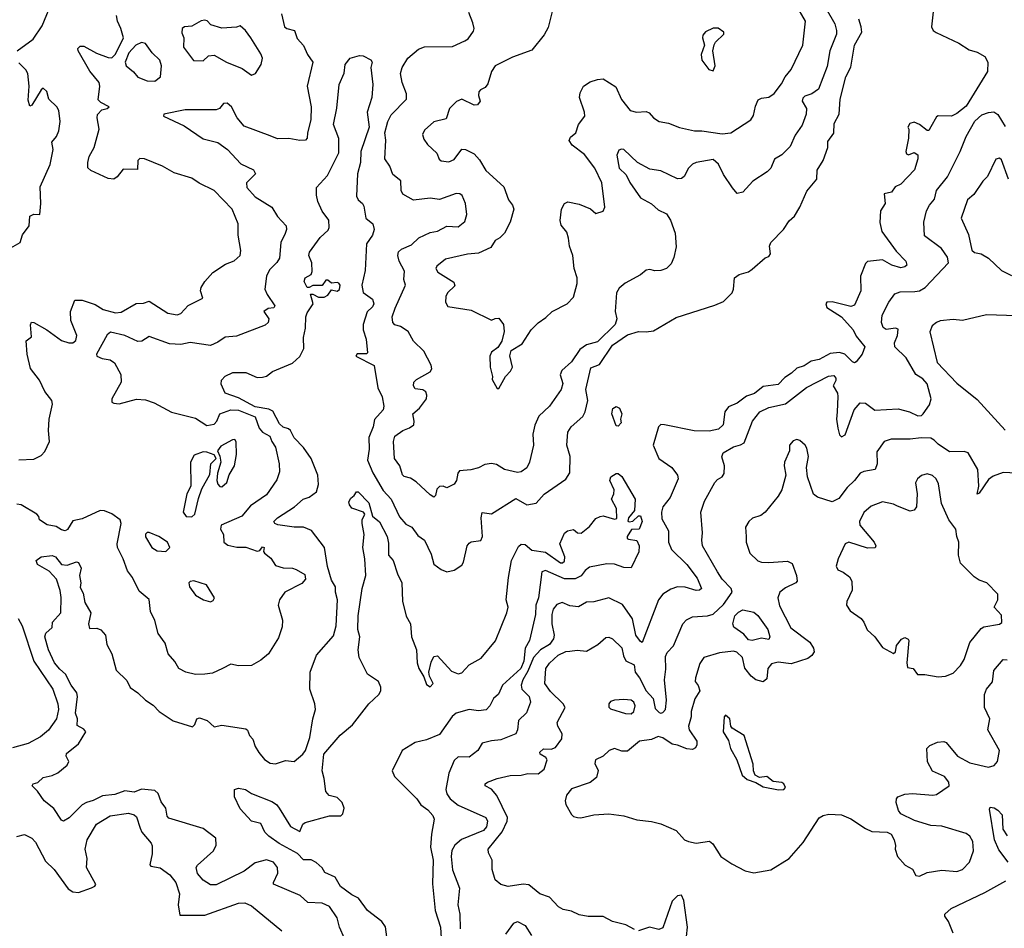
# Model space of a CAD drawing. Extents: x 1690054 to 1842981, y 782881 to 914114.
# Tile 117 of 256: x 1733590 to 1738880, y 815329 to 820213. Entities that reach past the tile are written whole.
import ezdxf

# ---------------------------------------------------------------- set-up
doc = ezdxf.new("R2010")
doc.units = 0

msp = doc.modelspace()

# ---------------------------------------------------------------- linework, layer by layer
at = {"layer": '0CON10XD'}
for points in [[(1733575.8, 820045), (1733662.9, 820107.1), (1733709.9, 820180.1), (1733769.4, 820325), (1733822.9, 820417.1), (1733847.9, 820492.1), (1733862, 820595), (1733856, 820615), (1733845, 820618.8), (1733795, 820608.8), (1733715, 820611.2), (1733666.1, 820626.1), (1733619.5, 820649.5), (1733555, 820694.2)], [(1737921.8, 820275), (1737970.2, 820190.2), (1737979.3, 820155), (1737978.4, 820135), (1737942.5, 820045), (1737928.1, 819961.9), (1737881.3, 819838.7), (1737846.7, 819813.3), (1737808.8, 819801.2), (1737798.3, 819791.7), (1737794.6, 819775), (1737816.7, 819735), (1737816.4, 819705), (1737793.4, 819646.6), (1737757.2, 819592.8), (1737729.3, 819530.7), (1737685, 819487.1), (1737645, 819462.5), (1737625.6, 819415), (1737605.7, 819395), (1737528.6, 819345), (1737475, 819285.7), (1737445, 819278.6), (1737419, 819309), (1737370.5, 819380.5), (1737345, 819435.4), (1737315, 819460.9), (1737225, 819445.2), (1737205, 819435.8), (1737182.8, 819415), (1737160.8, 819369.2), (1737145, 819358.9), (1737125, 819357.5), (1737035, 819400), (1736975, 819409.6), (1736909.2, 819445), (1736835, 819514.2), (1736822.7, 819517.3), (1736809.1, 819510.9), (1736797.8, 819485), (1736810.4, 819415), (1736848.1, 819378.1), (1736867.6, 819337.6), (1736924.8, 819254.7), (1736985, 819223.8), (1737021, 819191), (1737065, 819168.9), (1737085.9, 819135), (1737112, 819065), (1737117.6, 818992.4), (1737105.4, 818934.6), (1737089.8, 818900.2), (1737064.6, 818875.4), (1737035.4, 818864.6), (1737002.4, 818862.4), (1736975, 818869.2), (1736955, 818866.2), (1736925, 818841.2), (1736843.5, 818796.5), (1736810.9, 818769.1), (1736796.9, 818745), (1736789.1, 818645), (1736797.7, 818605), (1736788.5, 818575), (1736695, 818480.5), (1736635.2, 818464.7), (1736600.1, 818439.9), (1736555, 818374), (1736503, 818327), (1736494.1, 818304.1), (1736508.1, 818258.1), (1736500, 818225), (1736437.3, 818135), (1736378.5, 818081.5), (1736357.1, 818032.9), (1736346.4, 817985), (1736349.6, 817925), (1736328.9, 817835), (1736315, 817804.2), (1736285, 817782.9), (1736265, 817778.5), (1736195, 817795.3), (1736151.9, 817821.9), (1736125, 817827.5), (1736088.7, 817821.3), (1736055, 817803.3), (1736013.3, 817793.3), (1735952.6, 817787.4), (1735944.4, 817775), (1735937.1, 817735), (1735925, 817716), (1735885, 817696.7), (1735865, 817706), (1735845, 817703.8), (1735831.5, 817688.5), (1735823.9, 817656.1), (1735815, 817646.7), (1735795, 817658), (1735719.5, 817729.5), (1735688.9, 817748.9), (1735655, 817758), (1735647, 817767), (1735631.9, 817815), (1735604.4, 817855), (1735598.2, 817945), (1735605.5, 817975), (1735648.2, 818005), (1735685, 818019.1), (1735706.7, 818035), (1735710, 818055), (1735702.9, 818095), (1735738, 818125), (1735775.3, 818174.7), (1735777.8, 818195), (1735772.5, 818212.5), (1735755, 818222.9), (1735715, 818228.9), (1735706.2, 818245), (1735707.5, 818265), (1735721.2, 818278.8), (1735795, 818320.6), (1735804.5, 818335.5), (1735800.5, 818355), (1735760.4, 818430.4), (1735705, 818485.4), (1735676.3, 818536.3), (1735635, 818562.9), (1735605, 818572.5), (1735594.7, 818584.7), (1735591.1, 818615), (1735608, 818662), (1735661.9, 818785), (1735654.2, 818815.8), (1735658.2, 818861.8), (1735629.4, 818915), (1735621.7, 818945), (1735625, 818965.4), (1735641, 818979), (1735695, 819002.4), (1735735, 819039.5), (1735795, 819068.9), (1735835, 819076.5), (1735885, 819102.2), (1735945, 819100), (1735982.4, 819127.6), (1735992.9, 819165), (1735985.3, 819225), (1735967.3, 819267.3), (1735955, 819277.1), (1735935, 819277.8), (1735845, 819246.6), (1735795, 819252.5), (1735705, 819242.9), (1735647.5, 819275), (1735640, 819295), (1735637.2, 819347.2), (1735595, 819380.8), (1735579.2, 819425), (1735550.9, 819465), (1735557.6, 819565), (1735551.6, 819605), (1735568.2, 819665), (1735585, 819701.4), (1735667.5, 819785), (1735668.5, 819815), (1735644.7, 819874.7), (1735636, 819924), (1735645.3, 819955), (1735675, 820006.4), (1735733.3, 820055), (1735765, 820066.9), (1735915, 820068.5), (1735981.8, 820098.2), (1735999.6, 820110.4), (1736028.9, 820151.1), (1736031.9, 820165), (1736024.6, 820195), (1736002.2, 820252.2)], [(1736457.8, 820285), (1736429.8, 820170.2), (1736408, 820132), (1736341.7, 820048.3), (1736238.5, 820011.5), (1736143.8, 819965), (1736125.5, 819935), (1736105, 819868), (1736091.1, 819848.9), (1736065, 819835.6), (1736057.5, 819825), (1736055.6, 819805), (1736064, 819775), (1736050, 819755), (1736032.4, 819752.4), (1735966.2, 819786.2), (1735936.9, 819773.1), (1735899.1, 819735), (1735880.6, 819679.4), (1735815, 819663.8), (1735765, 819619.5), (1735753.8, 819595), (1735761.2, 819571.2), (1735781.7, 819541.7), (1735831.4, 819495), (1735842.9, 819462.9), (1735855, 819453.3), (1735895, 819448), (1735925, 819461.4), (1735965, 819516), (1735985, 819514.3), (1736032.3, 819492.3), (1736059.8, 819459.8), (1736095, 819401.2), (1736191.4, 819315), (1736215.7, 819245), (1736238, 819215), (1736244, 819195), (1736225.8, 819125), (1736193.8, 819065), (1736170.3, 819039.7), (1736144.2, 819025), (1736121.7, 818988.3), (1736055, 818958.1), (1735995, 818952.5), (1735877.5, 818925), (1735831.4, 818888.6), (1735826, 818875), (1735836, 818855), (1735922.4, 818802.4), (1735928.3, 818781.7), (1735887.5, 818745), (1735878.6, 818725), (1735878, 818695), (1735890.8, 818670.8), (1736015, 818652), (1736125, 818597.5), (1736145, 818606.7), (1736165, 818607.5), (1736190, 818575), (1736193, 818537), (1736180, 818485), (1736159.5, 818450.5), (1736124.5, 818425.5), (1736115.6, 818405), (1736117.5, 818345), (1736130, 818295), (1736128.3, 818278.3), (1736155, 818230), (1736165, 818230), (1736200, 818295), (1736226.3, 818323.7), (1736237.1, 818345), (1736223.6, 818406.4), (1736230, 818435), (1736289.6, 818470.4), (1736338.8, 818545), (1736375, 818584), (1736417.4, 818612.6), (1736450, 818645), (1736531.2, 818685), (1736565, 818721.2), (1736585.6, 818795), (1736585.6, 818825), (1736569.4, 818875), (1736562.5, 818945), (1736544, 818995), (1736537.7, 819037.7)], [(1738497.1, 820255), (1738489.1, 820175), (1738498.5, 820155), (1738513.9, 820143.9), (1738635, 820086.3), (1738690.7, 820050.7), (1738735, 820038.2), (1738775, 820015.3), (1738792.6, 819985), (1738789.8, 819935), (1738675, 819747.5), (1738625, 819709.1), (1738595.8, 819695), (1738525, 819695.5), (1738515, 819690.8), (1738486.1, 819636.1), (1738475, 819617.5), (1738465, 819616.7), (1738425, 819648.8), (1738395, 819662.5), (1738372.5, 819655), (1738362.5, 819635), (1738367.5, 819625), (1738366.2, 819575), (1738351.1, 819505), (1738355, 819491.2), (1738365, 819486.2), (1738395, 819498), (1738415, 819486.7), (1738415.6, 819465), (1738397.5, 819405), (1738325, 819328.1), (1738294.2, 819315), (1738273.6, 819286.4), (1738233.9, 819276.1), (1738240.6, 819225), (1738214.6, 819185), (1738212, 819122), (1738222.2, 819075), (1738298.6, 818968.6), (1738350.8, 818915), (1738356.2, 818893.8), (1738346, 818884), (1738325, 818878.6), (1738275, 818893.3), (1738225, 818921.1), (1738145, 818913.3), (1738135, 818902.5), (1738107.1, 818835), (1738108.8, 818755), (1738075, 818677.5), (1738055, 818670.2), (1737954.4, 818695.6), (1737926.7, 818695), (1737921.2, 818685), (1737926, 818665), (1738005.9, 818615.9), (1738068.4, 818545), (1738085, 818511.4), (1738131.1, 818455), (1738116.7, 818415), (1738085, 818372.9), (1738075, 818368.8), (1738065, 818374.2), (1738024, 818414), (1737995, 818423.5), (1737945, 818418.8), (1737885, 818386.9), (1737842.3, 818377.7), (1737805, 818352.6), (1737765, 818339.2), (1737737.5, 818312.5), (1737700.4, 818289.6), (1737665, 818251.3), (1737585, 818241.4), (1737537.1, 818202.9), (1737495, 818190), (1737445, 818151.3), (1737397.7, 818132.3), (1737378.8, 818105), (1737368.9, 818035), (1737345, 818011.8), (1737295, 818001.8), (1737213.4, 818003.4), (1737054.2, 818035.8), (1737035, 818036), (1737022, 818025), (1736992.7, 817925), (1737024.6, 817854.6), (1737094.4, 817805), (1737124.3, 817765), (1737127.1, 817745), (1737085.4, 817645), (1737045.5, 817594.5), (1737038, 817565), (1737039.5, 817529.5), (1737075.5, 817465), (1737076.2, 817405), (1737091.8, 817365), (1737174.4, 817284.4), (1737230.3, 817210.3), (1737252.5, 817155), (1737243.2, 817146.8), (1737225, 817144.6), (1737165, 817162.1), (1737125, 817163.8), (1737087.6, 817152.4), (1737045.7, 817124.3), (1737022.3, 817095), (1736935, 816865.7), (1736925, 816870.9), (1736900.7, 816905), (1736882, 816992), (1736828.5, 817068.5), (1736755, 817105.5), (1736675, 817084.4), (1736635, 817082), (1736592.7, 817057.3), (1736545, 817061.4), (1736505, 817079.4), (1736475, 817069.4), (1736455.6, 817045), (1736448.5, 817015), (1736448.8, 816965), (1736460.8, 816905), (1736457.2, 816885), (1736436.1, 816855), (1736387.5, 816825), (1736350.7, 816785), (1736319.8, 816710.2), (1736292.3, 816665), (1736284.8, 816635), (1736287, 816615), (1736327.8, 816575), (1736334.1, 816545), (1736312.8, 816487.2), (1736269.6, 816445), (1736264.5, 816395), (1736255.6, 816375), (1736175, 816342.1), (1736125, 816337.2), (1736075, 816323.3), (1736051.1, 816285), (1736005, 816249.4), (1735945, 816251.2), (1735925, 816230.6), (1735895, 816162.5), (1735879.6, 816075), (1735885, 816052), (1735903.3, 816025), (1735945, 815990.4), (1736095, 815925.4), (1736102.5, 815905), (1736097.8, 815875), (1736082.2, 815855), (1735964.3, 815805.7), (1735928.1, 815775), (1735912.4, 815747.6), (1735908.8, 815715), (1735915, 815642.5), (1735953.1, 815545), (1735943.2, 815455), (1735955.5, 815405), (1735955.6, 815325.6)], [(1736537.7, 819037.7), (1736530.3, 819070.3), (1736499.1, 819109.1), (1736493, 819133), (1736501.1, 819195), (1736516.2, 819225), (1736535, 819232.9), (1736595, 819221.1), (1736656.7, 819196.7), (1736685, 819171.2), (1736725, 819183.8), (1736734.3, 819205), (1736717.5, 819335), (1736679.4, 819415), (1736625, 819488.2), (1736558, 819538), (1736542.6, 819562.6), (1736549.1, 819580.9), (1736577.8, 819605), (1736591.5, 819648.5), (1736625.8, 819695), (1736624.1, 819715.9), (1736597.5, 819795), (1736600.9, 819819.1), (1736620, 819855), (1736655, 819877.8), (1736695, 819891.4), (1736725, 819894.2), (1736792, 819852), (1736823, 819783), (1736869.4, 819725), (1736904.4, 819715.6), (1736955, 819719.2), (1736971.7, 819711.7), (1736996, 819685), (1737025, 819665.8), (1737076.5, 819656.5), (1737135, 819632.9), (1737215, 819615.8), (1737255, 819615.8), (1737365, 819598.8), (1737410, 819605), (1737518.8, 819675), (1737532.3, 819697.7), (1737543, 819747), (1737558.3, 819781.7), (1737575, 819791.2), (1737615, 819795.8), (1737644.5, 819815.5), (1737682.8, 819867.2), (1737701.9, 819905), (1737735.6, 819945), (1737798.2, 820075), (1737812.2, 820205), (1737759.4, 820295)], [(1734996, 820245), (1735013.4, 820175), (1735025, 820164.8), (1735066, 820155), (1735081.4, 820111.4), (1735114, 820074), (1735136, 820026), (1735164.4, 819985), (1735134.6, 819855), (1735156.6, 819745), (1735153.8, 819675), (1735135.7, 819605), (1735134.2, 819575), (1735125, 819564.4), (1735095, 819562.7), (1735035, 819574.5), (1734975, 819572.5), (1734935, 819587.8), (1734795, 819640.4), (1734758.2, 819685), (1734728.5, 819745), (1734705, 819764.4), (1734685, 819761.4), (1734663.9, 819736.1), (1734645, 819727.9), (1734478.3, 819728.3), (1734365, 819705.6), (1734362, 819695), (1734472.8, 819642.8), (1734575, 819572.7), (1734655, 819552.2), (1734705.9, 819515), (1734778.6, 819438.6), (1734846, 819405), (1734856.2, 819385), (1734808.8, 819335), (1734810.9, 819310.9), (1734855, 819261.1), (1734944.5, 819204.5), (1734974.8, 819154.8), (1735021.2, 819105), (1735023.8, 819085), (1735016.5, 819063.5), (1734992.2, 819015), (1734985, 818930.8), (1734972.2, 818907.8), (1734931.3, 818868.7), (1734916.6, 818835), (1734907.5, 818765), (1734919.1, 818735), (1734960.6, 818675), (1734955, 818664.5), (1734925, 818660.9), (1734901.5, 818645), (1734927.5, 818605), (1734924, 818585), (1734908.7, 818571.3), (1734755, 818511.9), (1734693.4, 818506.6), (1734655, 818478.8), (1734615, 818461.1), (1734505, 818476.9), (1734455, 818467.3), (1734395, 818470), (1734285, 818510.6), (1734245.2, 818484.8), (1734225, 818483.1), (1734155, 818514.7), (1734077, 818533), (1734060.3, 818519.7), (1734002.5, 818415), (1734005, 818404), (1734032, 818392), (1734075, 818384.5), (1734098.9, 818368.9), (1734133.8, 818305), (1734134.7, 818265), (1734084.3, 818174.3), (1734085, 818157.5), (1734095, 818151.2), (1734125, 818147.5), (1734216.7, 818173.3), (1734265, 818170), (1734312.6, 818152.6), (1734405, 818102.5), (1734535, 818070.3), (1734595, 818031.7), (1734635, 818038.5), (1734648.6, 818055), (1734665.2, 818094.8), (1734725, 818114.8), (1734765, 818113.7), (1734855, 818077.4), (1734876.4, 818016.4), (1734895, 817996.4), (1734933.3, 817975), (1734943.8, 817945), (1734964.2, 817915), (1734984, 817825), (1734985, 817782.5), (1734971.2, 817738.8), (1734915, 817659.5), (1734830.4, 817599.6), (1734782.7, 817545), (1734671.9, 817495), (1734668.6, 817475), (1734684.3, 817445), (1734685.8, 817405), (1734707.9, 817387.9), (1734756.7, 817376.7), (1734805, 817377.5), (1734865, 817355.6), (1734879.7, 817360.3), (1734895, 817380), (1734903.3, 817375), (1734900, 817355), (1734905.8, 817345), (1734938.5, 817318.5), (1734965, 817279.2), (1735005, 817265.6), (1735055, 817264.3), (1735075, 817257.1), (1735121.1, 817231.1), (1735125.3, 817205), (1735105, 817181.4), (1735015, 817135.6), (1734985, 817094.2), (1734978.8, 817065), (1735001.2, 816985), (1735000.5, 816949.5), (1734980.3, 816889.7), (1734925.7, 816804.3), (1734885, 816770), (1734835, 816740.8), (1734765, 816740.4), (1734725, 816749.5), (1734680, 816725), (1734625, 816700.8), (1734585, 816695.7), (1734535, 816692.9), (1734482.5, 816705), (1734445.5, 816725.5), (1734423.6, 816763.7), (1734387.5, 816805), (1734372.2, 816862.2), (1734334, 816914), (1734315, 816982.9), (1734292.4, 817032.4), (1734286, 817096), (1734231.9, 817141.9), (1734195.4, 817215), (1734169.6, 817249.6), (1734145.8, 817315), (1734114.6, 817375), (1734113.8, 817395), (1734135.7, 817505), (1734129.2, 817525), (1734085, 817556.5), (1734045, 817572.9), (1734022.5, 817575), (1733925, 817530.7), (1733875, 817518.9), (1733846.8, 817473.2), (1733834.6, 817465.4), (1733815, 817470), (1733785, 817488.7), (1733737.9, 817497.9), (1733696.2, 817525), (1733692.2, 817542.2), (1733682.2, 817555), (1733597.7, 817605), (1733575, 817609.2)], [(1733585, 817846.2), (1733665, 817851.2), (1733705, 817870.8), (1733725, 817892), (1733750.4, 817945), (1733744.7, 818005), (1733748.9, 818065), (1733766.5, 818146.5), (1733762.5, 818165), (1733724.4, 818215), (1733695.3, 818275.3), (1733648.3, 818338.3), (1733629.4, 818415), (1733623.9, 818486.1), (1733652.5, 818507.5), (1733648, 818572), (1733652.3, 818587.7), (1733665, 818585.8), (1733735.9, 818545.9), (1733815, 818488.5), (1733854.5, 818475.5), (1733875, 818475.5), (1733891.9, 818488.1), (1733896.5, 818515), (1733865.2, 818595), (1733862, 818645), (1733885.5, 818704.5), (1733925, 818704.6), (1733995, 818682), (1734037.5, 818655), (1734105, 818636.2), (1734135, 818640.5), (1734215, 818686.6), (1734255, 818689.3), (1734285, 818699.5), (1734385, 818635.6), (1734435, 818625.7), (1734456.4, 818633.6), (1734495, 818675.6), (1734573.3, 818715), (1734561.4, 818755), (1734565, 818773.3), (1734584.5, 818805.5), (1734626.7, 818853.3), (1734695, 818898.5), (1734742.6, 818917.4), (1734773.8, 818945), (1734777.7, 818972.3), (1734764.3, 819055), (1734762.9, 819115), (1734731.9, 819195), (1734633.8, 819295), (1734553.3, 819333.3), (1734515, 819361.2), (1734420, 819390), (1734356.2, 819426.2), (1734260, 819465), (1734235, 819465.7), (1734225, 819456.7), (1734223, 819407), (1734145, 819410), (1734112.7, 819367.3), (1734095, 819356), (1734065, 819359.4), (1733972.6, 819402.6), (1733956.4, 819416.4), (1733955.4, 819445), (1733962.9, 819477.1), (1733990, 819525), (1734010.5, 819605), (1734016.7, 819625), (1734005.5, 819685), (1734007.5, 819702.5), (1734031.9, 819728.1), (1734060, 819735), (1734070, 819745), (1734025, 819766.7), (1734011.7, 819781.7), (1734020.8, 819855), (1734016.9, 819875), (1733965.8, 819935.8), (1733904.4, 820045), (1733902.7, 820057.3), (1733915, 820070), (1733935, 820071.2), (1734002.6, 820032.6), (1734065, 820008.6), (1734085, 820008), (1734105, 820026.7), (1734147.5, 820115), (1734133.8, 820165), (1734114.5, 820204.5), (1734110.6, 820235)], [(1734835, 819914), (1734855.9, 819924.1), (1734887.9, 819972.1), (1734894.4, 820005), (1734885, 820030), (1734831.2, 820115), (1734802.5, 820155), (1734775, 820180), (1734755, 820172.5), (1734675, 820168), (1734617.5, 820185), (1734596.9, 820206.9), (1734585, 820210.8), (1734565, 820206.9), (1734515, 820178), (1734475, 820174), (1734463.1, 820165), (1734461.7, 820141.7), (1734472, 820115), (1734470, 820065), (1734523.1, 819993.1), (1734575, 819990.9), (1734605, 820019.2), (1734635, 820022.5), (1734700, 819985), (1734785, 819950.8), (1734835, 819914)], [(1735439.5, 819209.5), (1735449.1, 819145), (1735487.8, 819115), (1735494.5, 819085), (1735486.2, 819055), (1735452.9, 819007.1), (1735445.6, 818865), (1735428.1, 818785), (1735436.1, 818746.1), (1735485, 818710.3), (1735491.7, 818685), (1735485, 818668.5), (1735457.3, 818642.8), (1735435.3, 818575), (1735436, 818545), (1735451.6, 818495), (1735458.3, 818421.7), (1735453.3, 818416.7), (1735402.5, 818417.5), (1735396.2, 818405), (1735493.8, 818353.8), (1735514.7, 818234.7), (1735536.5, 818185), (1735546.4, 818135), (1735542.7, 818115), (1735496.9, 818063.1), (1735489.1, 818025), (1735465, 817966.7), (1735467.1, 817905), (1735458.1, 817845), (1735487.7, 817777.7), (1735542.5, 817682.5), (1735584.8, 817634.7), (1735630.9, 817540.9), (1735665, 817500.8), (1735696, 817485), (1735729.6, 817439.6), (1735765, 817414.3), (1735799.8, 817339.8), (1735815, 817285.8), (1735855, 817256.9), (1735885, 817245.7), (1735925, 817254), (1735965, 817280.8), (1735975, 817296.7), (1735994.7, 817385.3), (1736005, 817399.2), (1736015.9, 817405.9), (1736067.5, 817412.5), (1736075.6, 817435), (1736069.1, 817535), (1736075, 817563.3), (1736125, 817556.7), (1736255, 817639.2), (1736315, 817605.5), (1736365, 817614), (1736407, 817663), (1736525, 817743.2), (1736545, 817776.7), (1736546.8, 817865), (1736529.5, 817925), (1736534.5, 817995), (1736552.9, 818025), (1736615, 818080.6), (1736628.2, 818105), (1736642.2, 818165), (1736631.5, 818225), (1736659.1, 818340.9), (1736705, 818359.3), (1736775, 818463.1), (1736855, 818518.1), (1736915, 818537.5), (1736955.3, 818534.7), (1736995, 818540), (1737117.3, 818612.7), (1737325, 818677.8), (1737371.7, 818698.3), (1737418.6, 818745), (1737425.8, 818765), (1737430, 818825), (1737455, 818843.8), (1737505, 818856.7), (1737525, 818871.2), (1737595, 818932.5), (1737615, 818940), (1737623.3, 818955), (1737618, 818995), (1737626, 819015), (1737694, 819085), (1737725, 819132), (1737752.9, 819157.1), (1737782.2, 819205), (1737819.8, 819290.2), (1737873.3, 819355), (1737875.5, 819404.5), (1737906.7, 819455), (1737931.2, 819525), (1737931.2, 819558.8), (1737965, 819603.3), (1737966.7, 819655), (1737992.9, 819705), (1737998.7, 819785), (1738028.8, 819905), (1738055, 819957.5), (1738074.5, 820075), (1738114.1, 820145), (1738111.9, 820175), (1738098.6, 820215)], [(1737315, 819938), (1737326.5, 819965), (1737314.3, 820045), (1737321.7, 820078.3), (1737328.1, 820091.9), (1737373.3, 820135), (1737372.5, 820145), (1737343, 820167), (1737315, 820167.5), (1737275, 820148), (1737260.7, 820129.3), (1737258.1, 820115), (1737270, 820075), (1737252, 820025), (1737254.3, 819995), (1737291.8, 819945), (1737315, 819938)], [(1734315, 819881.9), (1734345.8, 819905), (1734351.2, 819965), (1734343.3, 819995), (1734300.8, 820035), (1734265, 820084.2), (1734245, 820089.2), (1734213.5, 820076.5), (1734176.9, 820035), (1734156.2, 819985), (1734161.5, 819965), (1734201.9, 819931.9), (1734224.3, 819904.3), (1734275, 819883.5), (1734315, 819881.9)], [(1735335.6, 815275), (1735307.2, 815335), (1735296.2, 815385), (1735255, 815445.4), (1735215, 815463.8), (1735137.9, 815467.9), (1735097.5, 815505), (1734954.1, 815565.9), (1734952.9, 815575), (1734977.1, 815625), (1734974.6, 815655), (1734954.1, 815684.1), (1734915, 815696.2), (1734855, 815681.7), (1734795, 815636.1), (1734645, 815563.5), (1734615, 815562.5), (1734575, 815586.9), (1734545, 815624), (1734538.1, 815655), (1734545, 815668.6), (1734631.5, 815745), (1734644.5, 815775), (1734642.9, 815812.9), (1734575, 815865.6), (1734390.7, 815920.7), (1734382.3, 815932.3), (1734374.1, 815975), (1734349.4, 816009.4), (1734333.4, 816053.4), (1734315, 816070), (1734245, 816076.7), (1734205, 816060.6), (1734155, 816068.7), (1734101.5, 816048.5), (1734035, 816041.6), (1733984.7, 816015.3), (1733948.8, 816005), (1733925, 815991.8), (1733855, 815922.5), (1733824.2, 815904.2), (1733815, 815910), (1733773.7, 815973.7), (1733720.8, 816015), (1733686.1, 816066.1), (1733656.7, 816095), (1733662.5, 816105), (1733687.5, 816112.5), (1733715, 816139.2), (1733765, 816149.5), (1733794.2, 816165), (1733844.2, 816205.8), (1733854, 816225), (1733840, 816255), (1733841.7, 816268.3), (1733905, 816320.8), (1733945.6, 816385), (1733935, 816400), (1733898.3, 816418.3), (1733900, 816455), (1733889.4, 816485), (1733899.7, 816575), (1733896.4, 816595), (1733867, 816635), (1733836.6, 816695), (1733805, 816721.2), (1733777.4, 816755), (1733743.8, 816825), (1733725.3, 816895), (1733730, 816915), (1733763.6, 816945), (1733766.8, 816975), (1733810.9, 817025), (1733812.6, 817107.4), (1733807.3, 817145), (1733786.9, 817205), (1733748.5, 817248.5), (1733685, 817284.6), (1733677.5, 817305), (1733705, 817325.3), (1733765, 817332.1), (1733781.9, 817325), (1733815, 817283.8), (1733845, 817280.4), (1733895, 817298.6), (1733905, 817295.7), (1733920, 817265), (1733911.9, 817225), (1733918.8, 817185), (1733915, 817160), (1733930, 817130), (1733940.3, 817080.3), (1733971.2, 817025), (1733958.8, 816965), (1733965, 816940), (1734005, 816942.5), (1734025, 816932.5), (1734050.8, 816905), (1734057.7, 816855), (1734084, 816805), (1734107.3, 816717.3), (1734165, 816660), (1734184.1, 816624.1), (1734225, 816595.3), (1734265, 816554.7), (1734307.6, 816527.6), (1734338.2, 816495), (1734415, 816443.9), (1734517.9, 816412.1), (1734530.8, 816425), (1734541.2, 816455), (1734555, 816459.5), (1734596.3, 816446.3), (1734635, 816412), (1734675, 816420), (1734805, 816401.2), (1734814, 816394), (1734824.3, 816365), (1734842.5, 816345), (1734855.8, 816305.8), (1734875, 816273.3), (1734905.6, 816235.6), (1734935.7, 816215.7), (1734965, 816212.9), (1735018.3, 816231.7), (1735065, 816226.2), (1735110.8, 816265), (1735124.5, 816285.5), (1735149.1, 816355), (1735164.3, 816455), (1735179.2, 816505), (1735175.7, 816535.7), (1735149.2, 816615), (1735151.2, 816705), (1735185, 816796.7), (1735275, 816901.2), (1735290, 816955), (1735297.3, 817095), (1735286.7, 817135), (1735285.8, 817165), (1735265, 817200), (1735243.9, 817273.9), (1735228.1, 817375), (1735157.3, 817467.3), (1735115, 817484.7), (1735064.6, 817484.6), (1734977, 817497), (1734961.2, 817505), (1734956, 817515), (1734974.2, 817535), (1735066.5, 817593.5), (1735113.7, 817636.3), (1735145, 817647.1), (1735184.5, 817675.5), (1735195.9, 817714.1), (1735191.6, 817765), (1735156.6, 817855), (1735115, 817913.3), (1735064.5, 817965), (1735045, 818004), (1735034.3, 818014.3), (1735005, 818022), (1734985, 818040.8), (1734949.2, 818109.2), (1734928.7, 818118.7), (1734855, 818132.4), (1734765, 818181), (1734692.9, 818205), (1734672.7, 818252.8), (1734673.4, 818275), (1734693.7, 818296.3), (1734735, 818316.7), (1734805, 818317.1), (1734865, 818290), (1734895, 818291.1), (1734915, 818296), (1734948.8, 818321.2), (1735055, 818365.8), (1735095, 818403.1), (1735115.9, 818445), (1735113.8, 818505), (1735125.7, 818555), (1735127.9, 818615), (1735135, 818637.1), (1735165.7, 818685), (1735153, 818737), (1735165, 818737.5), (1735195, 818722), (1735225, 818720.6), (1735245, 818732.5), (1735265, 818760), (1735295, 818752.9), (1735307.9, 818762.1), (1735311.1, 818785), (1735305, 818796.9), (1735295, 818800.6), (1735265, 818795.8), (1735245, 818812.5), (1735235, 818812.5), (1735215, 818783.3), (1735165, 818783.3), (1735145, 818772.5), (1735135, 818772.5), (1735117.5, 818805), (1735124, 818825), (1735155, 818843.8), (1735160.9, 818859.1), (1735158.8, 818905), (1735142.5, 818945), (1735146.5, 818963.5), (1735205, 819041.9), (1735247.9, 819082.1), (1735252.7, 819095), (1735250.2, 819135), (1735215, 819182.9), (1735192.5, 819235), (1735185, 819270), (1735185, 819310), (1735244.3, 819375), (1735303.8, 819496.2), (1735304.7, 819574.7), (1735275, 819650), (1735293.4, 819736.6), (1735306.2, 819865), (1735333.3, 819925), (1735338.3, 819971.7), (1735365, 820006.7), (1735415, 820020.8), (1735435, 820018.8), (1735476.1, 819996.1), (1735483.3, 819985), (1735475.8, 819955), (1735486.4, 819865), (1735481.1, 819795), (1735456.8, 819715), (1735466.9, 819635), (1735423.4, 819505), (1735421.2, 819445), (1735404.6, 819384.6), (1735400, 819265), (1735409.2, 819245), (1735432, 819225), (1735439.5, 819209.5)], [(1733517.3, 818972.7), (1733593.1, 819015), (1733604.3, 819055.7), (1733640, 819105), (1733645, 819157.5), (1733665, 819166.7), (1733697.5, 819165), (1733703.8, 819225), (1733698.8, 819315), (1733754, 819434), (1733770, 819515), (1733762.5, 819555), (1733787.1, 819585), (1733800.8, 819615), (1733808, 819665), (1733799.2, 819725), (1733789.2, 819745), (1733746.4, 819785), (1733735, 819826), (1733715, 819843.8), (1733704.3, 819835.7), (1733655, 819752.5), (1733645, 819747.5), (1733635, 819780), (1733641.1, 819855), (1733632.9, 819922.9), (1733622.6, 819942.6), (1733585, 819980.8)], [(1737338.7, 817245), (1737258.2, 817385), (1737254.5, 817415), (1737259.1, 817455), (1737250, 817565), (1737269.4, 817625), (1737324.7, 817725.3), (1737338.8, 817741.2), (1737364.5, 817755.5), (1737375, 817773.3), (1737377.3, 817815), (1737362.2, 817862.2), (1737370, 817885), (1737425, 817917.6), (1737463.3, 817926.7), (1737481.9, 817938.1), (1737527.8, 818055), (1737567.5, 818105), (1737615, 818127.8), (1737705, 818148.6), (1737816.7, 818235), (1737935, 818297.1), (1737965, 818300.8), (1737974.3, 818285), (1737975, 818273.3), (1737961.2, 818245), (1737983.1, 818205), (1737986.6, 818186.6), (1737982.7, 818105), (1737978.9, 818065), (1737985, 818016.7), (1737995, 817981.2), (1738005, 817970.8), (1738025, 817981.4), (1738073.7, 818116.3), (1738105.9, 818154.1), (1738135, 818151.4), (1738185, 818113.5), (1738310.4, 818120.4), (1738371.2, 818105), (1738416.4, 818083.6), (1738435, 818085.6), (1738445, 818094.3), (1738478.1, 818141.9), (1738487.6, 818175), (1738466.3, 818256.3), (1738442.5, 818282.5), (1738404.6, 818305), (1738352.3, 818395), (1738292.7, 818455), (1738289.6, 818475), (1738305.5, 818515.5), (1738309.2, 818549.2), (1738295, 818554), (1738245, 818546.7), (1738228.5, 818558.5), (1738219.6, 818585), (1738224.5, 818625), (1738260.5, 818695), (1738291.5, 818738.5), (1738320.5, 818749.5), (1738398.8, 818751.2), (1738425, 818755.8), (1738455, 818773.3), (1738580, 818905), (1738575, 818937.1), (1738543.1, 818983.1), (1738451.7, 819051.7), (1738448.6, 819125), (1738462.1, 819185), (1738477.4, 819215), (1738505, 819247.3), (1738516.3, 819295), (1738575, 819368.6), (1738643.5, 819505), (1738674.6, 819585), (1738722.3, 819667.7), (1738759.3, 819700.7), (1738795.4, 819714.6), (1738823.2, 819716.8), (1738845, 819702.5), (1738885, 819638.9)], [(1738902.5, 819355), (1738865, 819460), (1738855, 819468), (1738835, 819463.8), (1738789.8, 819370.2), (1738764.3, 819345), (1738716.2, 819273.8), (1738683.3, 819245), (1738648.6, 819145), (1738687.2, 819057.2), (1738705, 818973.3), (1738720.5, 818960.5), (1738755, 818953.3), (1738795, 818930), (1738864.7, 818864.7), (1738918.1, 818838.1)], [(1738945, 818621.1), (1738785, 818625.8), (1738655.6, 818595.6), (1738605, 818600.8), (1738535, 818594), (1738515.7, 818584.3), (1738493.2, 818566.8), (1738480.8, 818535), (1738520.1, 818370.1), (1738625, 818259.2), (1738735, 818171.1), (1738885, 818007.1)], [(1736805, 818028), (1736795, 818030), (1736770.8, 818095), (1736777.3, 818122.7), (1736795, 818134), (1736812, 818125), (1736826, 818095), (1736817.7, 818065), (1736821.1, 818045), (1736805, 818028)], [(1734675, 817701.2), (1734702.5, 817725), (1734715, 817766.7), (1734744.3, 817815), (1734754.2, 817875), (1734753.6, 817943.6), (1734746, 817956), (1734732.5, 817955), (1734670.3, 817919.7), (1734652.5, 817895), (1734665.8, 817865.8), (1734670.8, 817835), (1734652.2, 817775), (1734649.5, 817735), (1734655, 817716.2), (1734665, 817703.8), (1734675, 817701.2)], [(1738945, 817774.6), (1738875, 817779.6), (1738820, 817760), (1738795, 817740.6), (1738745, 817667.5), (1738735, 817663.3), (1738744, 817706), (1738737.6, 817795), (1738685.8, 817885), (1738665, 817892), (1738585, 817890.8), (1738525, 817931.2), (1738503.4, 817953.4), (1738485, 817964.2), (1738434.1, 817965.9), (1738375, 817957.9), (1738272.4, 817957.6), (1738235, 817945.6), (1738195, 817890), (1738197.3, 817825), (1738187.1, 817795), (1738125, 817784.6), (1738105.7, 817775), (1738075, 817735.8), (1738035, 817698.8), (1737991.1, 817638.9), (1737955, 817621.1), (1737875.7, 817645.7), (1737855, 817663.3), (1737822.5, 817755), (1737818, 817805), (1737827.5, 817865), (1737818.8, 817908.8), (1737810, 817925), (1737781.2, 817951.2), (1737765, 817955.8), (1737745, 817949.2), (1737726, 817925), (1737726, 817895), (1737700, 817835), (1737697.5, 817815), (1737706.7, 817765), (1737684.2, 817685), (1737665, 817652), (1737595.7, 817565), (1737572.3, 817547.7), (1737527.3, 817532.7), (1737507.5, 817515), (1737489.2, 817485), (1737492.9, 817435), (1737493.1, 817405), (1737513.1, 817345), (1737555, 817303.8), (1737575, 817296.2), (1737615, 817294.7), (1737715, 817302.2), (1737739.7, 817289.7), (1737764.4, 817225), (1737766.9, 817195), (1737759.2, 817185), (1737705, 817158.9), (1737674.6, 817135), (1737663.2, 817105), (1737671.5, 817061.5), (1737733.5, 816943.5), (1737835, 816866.5), (1737854.5, 816835), (1737858.1, 816815), (1737845.7, 816795), (1737825, 816780), (1737735, 816750.2), (1737665, 816759.2), (1737629.7, 816750.3), (1737609.6, 816725), (1737605, 816670), (1737585, 816654.1), (1737545.5, 816665), (1737519.3, 816685), (1737486.7, 816726.7), (1737473.8, 816785), (1737442.6, 816812.6), (1737425, 816819), (1737349.6, 816809.6)], [(1734515, 817540), (1734531.4, 817555), (1734550.3, 817639.7), (1734568.6, 817691.4), (1734611.1, 817768.9), (1734616.9, 817825), (1734646.2, 817855), (1734635, 817873.8), (1734595, 817888.8), (1734575, 817890), (1734527.7, 817872.3), (1734508, 817835), (1734509.2, 817705), (1734487.1, 817665), (1734468, 817565), (1734485, 817542), (1734515, 817540)], [(1735572.2, 815215), (1735555, 815336), (1735535.4, 815365.4), (1735459.2, 815425), (1735410.6, 815490.6), (1735375, 815508.7), (1735313.2, 815553.2), (1735285, 815604.5), (1735228.5, 815628.5), (1735215, 815653.3), (1735183, 815683), (1735155, 815696.2), (1735115, 815697.5), (1735081.5, 815731.5), (1734983.1, 815785), (1734928, 815825), (1734906, 815845), (1734885, 815892.2), (1734835, 815904), (1734775, 815970.8), (1734743.9, 816035), (1734744.5, 816075.5), (1734765, 816081.9), (1734803.3, 816075), (1734835, 816054.2), (1734945, 816010.4), (1734968.9, 815995), (1734984.5, 815975), (1735045, 815876.2), (1735095, 815850), (1735111.7, 815888.3), (1735122.7, 815897.3), (1735255, 815933.8), (1735315, 815933.3), (1735326.7, 815945), (1735333.3, 815975), (1735322, 816005), (1735295, 816032.9), (1735252.8, 816042.8), (1735234.3, 816064.3), (1735225.6, 816135), (1735214.1, 816175), (1735224, 816265), (1735312.2, 816367.8), (1735377.7, 816422.3), (1735465.3, 816534.7), (1735520, 816585), (1735530.6, 816605), (1735530, 816625), (1735516.9, 816655), (1735457.8, 816695), (1735413.6, 816783.7), (1735408.4, 816825), (1735417.4, 816895), (1735407.2, 816935), (1735407.7, 817007.7), (1735429.2, 817155), (1735449.6, 817225), (1735444.4, 817315), (1735433.1, 817375), (1735440, 817445), (1735430, 817505), (1735430, 817525), (1735443.3, 817555), (1735437.5, 817565), (1735375, 817586.7), (1735361.8, 817605), (1735358.6, 817621.4), (1735368.6, 817641.4), (1735387.5, 817655), (1735400, 817675), (1735407.5, 817675), (1735465, 817615.7), (1735486, 817545), (1735523.6, 817513.6), (1735564.2, 817435), (1735571.2, 817398.8), (1735572, 817335), (1735596, 817305), (1735618.9, 817235), (1735643.8, 817185), (1735646.5, 817086.5), (1735666.4, 817006.4), (1735690.4, 816965), (1735694.2, 816895), (1735721.2, 816825), (1735724.7, 816755), (1735734, 816725), (1735760.6, 816680.6), (1735775, 816640), (1735795, 816626), (1735810.8, 816645), (1735790.8, 816685), (1735787.5, 816705), (1735799.8, 816760.2), (1735815, 816790), (1735835, 816794), (1735910.7, 816710.7), (1735945, 816697.1), (1735965, 816701.4), (1736005, 816744.2), (1736068.9, 816781.1), (1736145.7, 816874.3), (1736207.5, 817025), (1736213.9, 817055), (1736203.2, 817095), (1736216.9, 817215), (1736232.5, 817305), (1736269, 817381), (1736285, 817393.4), (1736305, 817391.8), (1736340.7, 817360.7), (1736415, 817350.6), (1736495, 817293.3), (1736506.5, 817293.5), (1736517.4, 817302.6), (1736518.5, 817325), (1736491.1, 817395), (1736517.7, 817452.3), (1736532.5, 817465), (1736565, 817472.5), (1736587.5, 817455), (1736606.8, 817453.2), (1736651.4, 817488.6), (1736685, 817531.2), (1736708, 817542), (1736725, 817546), (1736785, 817527.5), (1736798.3, 817531.7), (1736795.6, 817585), (1736768.8, 817635), (1736782.5, 817665), (1736784.2, 817685), (1736760, 817735), (1736765.8, 817755), (1736795, 817774), (1736805, 817773.8), (1736825, 817756.7), (1736896, 817635), (1736892.5, 817575), (1736860.8, 817535), (1736857.5, 817517.5), (1736865, 817513.3), (1736885, 817517.5), (1736914.2, 817545.8), (1736925, 817546.2), (1736934.4, 817515), (1736918.8, 817475), (1736877.7, 817472.3), (1736853.3, 817435), (1736853.3, 817425), (1736860.5, 817420.5), (1736905, 817414), (1736918.9, 817385), (1736916.9, 817353.1), (1736875, 817266), (1736835, 817267.8), (1736785.6, 817285.6), (1736745, 817288), (1736650.8, 817269.2), (1736628, 817252), (1736606.7, 817223.3), (1736575, 817207.7), (1736517.3, 817207.3), (1736415, 817252), (1736394.4, 817245.6), (1736377.2, 817105), (1736363.4, 817065), (1736361.3, 817015), (1736329.6, 816875), (1736306.2, 816833.8), (1736298.6, 816765), (1736281.6, 816725), (1736183.6, 816636.3), (1736161.8, 816588.2), (1736136.3, 816563.7), (1736115, 816524), (1736096.6, 816503.4), (1736055, 816497.8), (1736005.5, 816504.5), (1735934.7, 816485.3), (1735913.1, 816466.9), (1735845, 816370.6), (1735775, 816342.5), (1735715, 816327.5), (1735644.4, 816285), (1735590.8, 816175), (1735602.9, 816145), (1735635, 816112.5), (1735723.6, 816025), (1735745, 815993.3), (1735781.9, 815965), (1735808.9, 815935), (1735817.5, 815915), (1735801.8, 815835), (1735797.3, 815765), (1735810.9, 815695), (1735807.5, 815567.5), (1735822.7, 815425), (1735850, 815335), (1735854.4, 815275.6)], [(1738525, 816680), (1738565, 816684.3), (1738605, 816700.8), (1738645, 816741.2), (1738665, 816773.3), (1738695.5, 816864.5), (1738755, 816940), (1738770.9, 816949.1), (1738855, 816964.5), (1738866.6, 816973.4), (1738865, 817012), (1738826.2, 817055), (1738845.7, 817095), (1738845.7, 817125), (1738786.7, 817185), (1738745, 817200), (1738718.1, 817218.1), (1738645, 817290.8), (1738634.2, 817334.2), (1738635.4, 817405), (1738624.6, 817435), (1738620, 817475), (1738582.1, 817525), (1738542.1, 817612.1), (1738527.3, 817717.3), (1738513.3, 817745), (1738495, 817763.3), (1738465, 817772.5), (1738435, 817762.5), (1738413.3, 817745), (1738403.9, 817723.9), (1738412, 817665), (1738408, 817595), (1738395, 817576.7), (1738375, 817571.2), (1738307.2, 817597.2), (1738285, 817608.9), (1738225, 817621.4), (1738165, 817598.1), (1738125, 817564), (1738102.9, 817515), (1738104.7, 817495), (1738180.5, 817405), (1738190, 817385), (1738185.7, 817374.3), (1738145, 817372.3), (1738045, 817405.3), (1738024.3, 817395), (1737986.7, 817315), (1737976.7, 817275), (1737986.1, 817256.1), (1738015, 817243.3), (1738047.8, 817217.8), (1738060.8, 817195), (1738062.7, 817147.3), (1738033.8, 817085), (1738032.5, 817065), (1738052.5, 817035), (1738111.2, 816995), (1738126.2, 816975), (1738142.7, 816932.7), (1738183.8, 816895), (1738225, 816837.5), (1738285, 816806.7), (1738296.2, 816815), (1738301.2, 816848.8), (1738327, 816883), (1738345, 816892.5), (1738363, 816883), (1738367.5, 816875), (1738356.7, 816755), (1738360, 816730), (1738390, 816725), (1738413.6, 816693.6), (1738453, 816693), (1738525, 816680)], [(1734375, 817354), (1734396, 817375), (1734383.8, 817405), (1734336.7, 817435), (1734285, 817456.2), (1734275, 817456.7), (1734265, 817447.5), (1734265, 817432.5), (1734298.8, 817375), (1734327.7, 817357.7), (1734375, 817354)], [(1736892.3, 815322.3), (1736847.3, 815347.3), (1736775, 815365.8), (1736725, 815392), (1736645, 815391.9), (1736595, 815401.9), (1736555, 815420.8), (1736510.3, 815430.3), (1736485, 815444), (1736436.6, 815496.6), (1736384.5, 815514.5), (1736325, 815562.9), (1736294.5, 815565.5), (1736215, 815554.3), (1736174.2, 815564.2), (1736145, 815590), (1736127.8, 815645), (1736128.1, 815695), (1736108.6, 815735), (1736106.2, 815755), (1736183, 815847), (1736208.2, 815905), (1736210, 815925), (1736153.6, 816043.6), (1736125, 816077.5), (1736090, 816095), (1736090, 816105), (1736102.5, 816115), (1736155, 816133.8), (1736225, 816150), (1736285, 816152.3), (1736319.7, 816160.3), (1736375, 816159.6), (1736407.3, 816185), (1736423.3, 816235), (1736417.1, 816247.1), (1736385.8, 816265), (1736384.6, 816275), (1736405, 816293.3), (1736445, 816291.9), (1736468.6, 816301.4), (1736502, 816348), (1736504.2, 816375), (1736481.4, 816415), (1736478.1, 816435), (1736520, 816515), (1736510.6, 816535), (1736441, 816601), (1736411.9, 816645), (1736417.6, 816725), (1736435.8, 816754.2), (1736483.8, 816796.2), (1736525, 816816.1), (1736545, 816818.2), (1736585, 816824.7), (1736635, 816819.2), (1736696.3, 816853.7), (1736738.3, 816891.7), (1736755, 816893.8), (1736775, 816884.2), (1736825, 816835.6), (1736834.3, 816794.3), (1736847.4, 816767.4), (1736890.6, 816745), (1736895.9, 816705), (1736919.5, 816675), (1736955.2, 816605.2), (1736994.1, 816565), (1737005, 816511.1), (1737025, 816489.1), (1737035, 816484.7), (1737045, 816488.9), (1737060.4, 816505), (1737065.9, 816555), (1737054.8, 816665.3), (1737061.2, 816721.2), (1737059.8, 816790.2), (1737069.5, 816810.5), (1737102.5, 816847.5), (1737152.9, 816965), (1737172.8, 816987.2), (1737205, 817002.5), (1737285, 817008.9), (1737315, 817017.8), (1737371.3, 817068.7), (1737417.5, 817135), (1737413.1, 817155), (1737365, 817205.6), (1737338.7, 817245)], [(1734615, 817084.3), (1734629.5, 817090.5), (1734636.2, 817105), (1734593.3, 817175), (1734525, 817197.1), (1734505, 817193.8), (1734499.2, 817185), (1734502.5, 817165), (1734535, 817120), (1734576.7, 817095), (1734615, 817084.3)], [(1737525, 816875.4), (1737505, 816880.3), (1737480, 816910), (1737427.4, 816947.4), (1737421.3, 816965), (1737432.3, 817007.7), (1737451.7, 817028.3), (1737475, 817040.3), (1737535, 817028.5), (1737555, 817010), (1737610, 816935), (1737620, 816895), (1737615, 816881.4), (1737575, 816888.5), (1737525, 816875.4)], [(1733580.9, 816995), (1733602.1, 816955), (1733665.3, 816765), (1733768.2, 816615), (1733794.5, 816535.5), (1733797.5, 816505), (1733787.8, 816455), (1733745, 816393.1), (1733701.7, 816358.3), (1733635, 816322.7), (1733550.9, 816299.1)], [(1737349.6, 816809.6), (1737265, 816784.4), (1737245, 816753.1), (1737220.6, 816675), (1737220, 816655), (1737235, 816633.8), (1737244.2, 816605), (1737217.5, 816562.5), (1737197.5, 816495), (1737197.5, 816465), (1737184, 816415), (1737187.1, 816395), (1737228.9, 816335), (1737228.1, 816315), (1737220.3, 816299.7), (1737205, 816290), (1737175, 816293.3), (1737125, 816314), (1737095, 816319.1), (1737045, 816352.3), (1737019.5, 816359.5), (1736985, 816343.4), (1736919.6, 816335), (1736855, 816280.4), (1736825, 816280.3), (1736785, 816295.2), (1736756.7, 816285), (1736725, 816254.6), (1736683.1, 816235), (1736680.5, 816215), (1736697.2, 816177.2), (1736689.8, 816140.2), (1736655, 816112.2), (1736555, 816077.8), (1736527.5, 816045), (1736520, 816015), (1736524, 815995), (1736555, 815940), (1736565, 815930), (1736586.2, 815923.8), (1736605, 815922), (1736675, 815939.2), (1736755, 815944.4), (1736835, 815934.3), (1736905, 815911.4), (1736985, 815902.5), (1737035, 815890), (1737116.7, 815855), (1737161.2, 815805), (1737182.5, 815795), (1737225, 815785.8), (1737296.8, 815796.8), (1737313.4, 815783.4), (1737357.5, 815715), (1737415.6, 815675.6), (1737488.7, 815638.7), (1737535, 815626.9), (1737626.5, 815643.5), (1737725, 815704), (1737800, 815790), (1737885, 815922.5), (1737906.7, 815935), (1737937.2, 815942.8), (1738005, 815938.8), (1738055, 815917.9), (1738135, 815866.2), (1738169.1, 815849.1), (1738250, 815845), (1738272, 815835), (1738288.9, 815805), (1738296.1, 815773.9), (1738293.3, 815755), (1738306.2, 815715), (1738348.3, 815668.3), (1738387.7, 815647.7), (1738405, 815612.5), (1738425, 815609.4), (1738465, 815629.2), (1738545, 815641.4), (1738625, 815634.2), (1738655, 815645.6), (1738693.3, 815685), (1738714.3, 815745), (1738710.6, 815795), (1738695.8, 815825), (1738675, 815837.8), (1738545, 815878.4), (1738485, 815882.2), (1738398.1, 815908.1), (1738324, 815945), (1738312.2, 815962.2), (1738299.2, 816005), (1738300.8, 816025), (1738308, 816035), (1738345, 816049.6), (1738386.9, 816053.1), (1738496.1, 816043.9), (1738515, 816047.8), (1738584.5, 816095), (1738581.3, 816115), (1738558.8, 816145), (1738495, 816174), (1738467, 816223), (1738463.9, 816296.1), (1738479.3, 816310.7), (1738520.7, 816329.3), (1738555, 816333.3), (1738568.3, 816328.3), (1738628.8, 816255), (1738695, 816218.6), (1738795, 816194.2), (1738825.6, 816204.4), (1738843.1, 816225), (1738854, 816285), (1738792.5, 816395), (1738803.2, 816455), (1738774.5, 816515), (1738774.7, 816585), (1738783.9, 816615), (1738815.9, 816654.1), (1738823.8, 816715), (1738875, 816773.3), (1738895, 816771.6)], [(1736875, 816482.1), (1736889.6, 816495), (1736897.5, 816525), (1736889.2, 816545), (1736875, 816554.6), (1736835, 816559.3), (1736785, 816554.5), (1736765, 816547.5), (1736755.7, 816535), (1736755, 816517.5), (1736765, 816509.4), (1736845, 816483.1), (1736875, 816482.1)], [(1737667.6, 816072.4), (1737695, 816074.4), (1737704, 816085), (1737695.6, 816105), (1737685, 816111.9), (1737638.1, 816118.1), (1737605, 816144.4), (1737565, 816140), (1737542, 816152), (1737531.8, 816175), (1737531.5, 816211.5), (1737482.7, 816365), (1737417.5, 816405), (1737411.1, 816415), (1737406.2, 816455), (1737382.5, 816475), (1737374.2, 816465), (1737370, 816385), (1737397.9, 816337.9), (1737409.4, 816295), (1737442.9, 816235), (1737471.5, 816151.5), (1737499.4, 816129.4), (1737545, 816112.9), (1737585, 816088.5), (1737667.6, 816072.4)], [(1738901.1, 815685), (1738850.5, 815750.5), (1738827, 815805), (1738800.2, 815969.8), (1738805, 815980), (1738825, 815975.6), (1738845, 815964.4), (1738869.2, 815939.2), (1738871.7, 815861.7), (1738895, 815825.5)], [(1733575, 815822.2), (1733615, 815834), (1733655, 815814.2), (1733675, 815792), (1733729.2, 815689.2), (1733775, 815644.4), (1733850.4, 815540.4), (1733875, 815524.4), (1733905, 815520.6), (1733975, 815546), (1733993.3, 815555), (1733998, 815565), (1733949.1, 815655), (1733951.5, 815705), (1733941.8, 815755), (1733951.8, 815805), (1734002, 815888), (1734075, 815934), (1734175, 815947.1), (1734205, 815938.9), (1734217.6, 815927.6), (1734236.9, 815866.9), (1734245.5, 815845), (1734296.1, 815786.1), (1734302, 815772), (1734301.1, 815728.9), (1734289.5, 815669.5), (1734295, 815663.6), (1734345, 815654.5), (1734395.8, 815615.8), (1734429.2, 815575), (1734448.8, 815515), (1734441.5, 815455), (1734449.7, 815399.7), (1734585, 815398.7), (1734765, 815463.3), (1734800, 815465), (1734835, 815450), (1734998, 815315)], [(1738605, 815302.5), (1738580, 815365), (1738560, 815395), (1738561.2, 815405), (1738594.3, 815435), (1738775, 815520.7), (1738888.4, 815585)], [(1737173.3, 815285), (1737177.8, 815335), (1737158, 815478), (1737145, 815507.1), (1737125, 815504.3), (1737095, 815475.6), (1737045, 815332.2), (1737023.3, 815323.3), (1736974.2, 815335.8), (1736915, 815316.2)], [(1736201.7, 815298.3), (1736244.2, 815355.8), (1736265, 815364.7), (1736305, 815343.5), (1736340.3, 815290.3)]]:
    msp.add_lwpolyline(points, dxfattribs=at)

doc.saveas('drawing.dxf')
